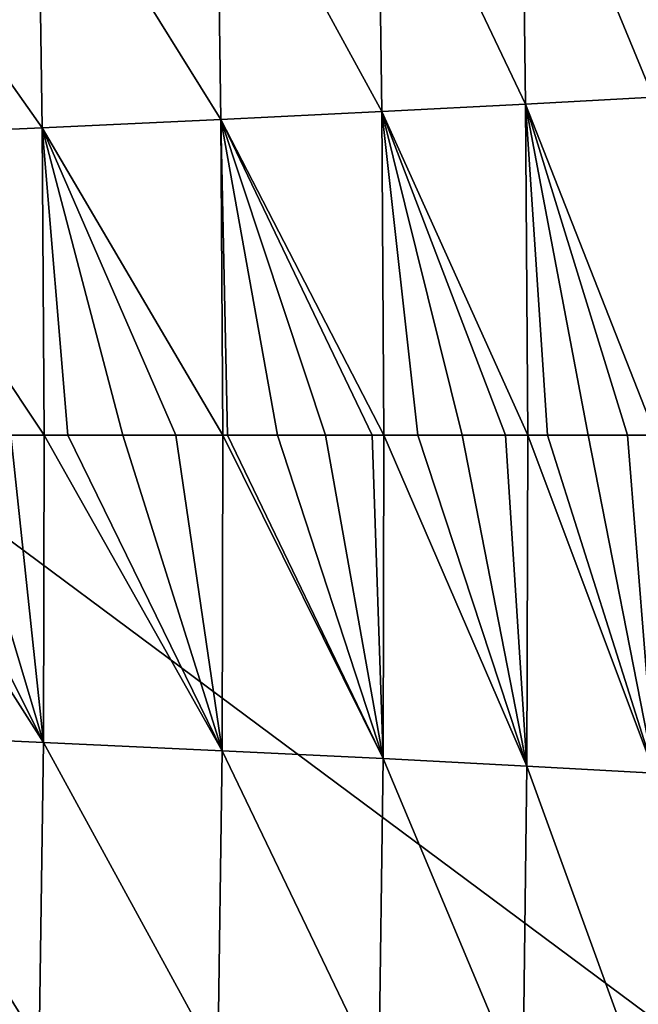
# Model space of a CAD drawing. Header units: metres. Extents: x -104 to 104, y -68 to 90.
# Tile 242 of 256: x 101.05 to 102.73, y 50.85 to 53.52. Entities that reach past the tile are written whole.
import ezdxf

# ---------------------------------------------------------------- set-up
doc = ezdxf.new("R2010")
doc.units = ezdxf.units.M
doc.layers.add('solid_FIT-BATH-153_SW0002', color=7, linetype='CONTINUOUS')

msp = doc.modelspace()

# ---------------------------------------------------------------- linework, layer by layer
at = {"layer": 'solid_FIT-BATH-153_SW0002'}
for points in [[(95.553673, 50.324856, 16.629944), (103.419243, 50.326092, 16.74663), (96.062462, 55.791603, 16.580244)], [(103.419243, 50.326092, 16.74663), (103.396858, 55.78376, 16.676132), (96.062462, 55.791603, 16.580244)], [(102.754555, 54.212578, -15.006332), (102.76622, 53.310032, -15.003633), (102.408134, 54.174648, -15.644266)], [(102.408134, 54.174648, -15.644266), (102.419762, 53.290977, -15.641608), (102.017593, 54.134541, -16.219284)], [(102.76622, 53.310032, -15.003633), (102.419762, 53.290977, -15.641608), (102.408134, 54.174648, -15.644266)], [(102.017593, 54.134541, -16.219284), (102.029114, 53.270836, -16.216696), (101.580879, 54.092064, -16.735239)], [(102.419762, 53.290977, -15.641608), (102.029114, 53.270836, -16.216696), (102.017593, 54.134541, -16.219284)], [(101.580879, 54.092064, -16.735239), (101.592224, 53.249504, -16.732744), (101.096245, 54.047043, -17.196016)], [(102.029114, 53.270836, -16.216696), (101.592224, 53.249504, -16.732744), (101.580879, 54.092064, -16.735239)], [(101.096245, 54.047043, -17.196016), (101.107353, 53.226894, -17.193638), (100.562263, 53.999325, -17.605541)], [(101.592224, 53.249504, -16.732744), (101.107353, 53.226894, -17.193638), (101.096245, 54.047043, -17.196016)], [(101.107353, 53.226894, -17.193638), (100.573059, 53.202915, -17.603308), (100.562263, 53.999325, -17.605541)], [(102.76622, 53.310032, -15.003633), (102.77182, 52.393456, -14.995865), (102.419762, 53.290977, -15.641608)], [(102.029114, 53.270836, -16.216696), (102.035004, 52.393456, -16.211178), (101.592224, 53.249504, -16.732744)], [(102.419762, 53.290977, -15.641608), (102.42556, 52.393456, -15.634997), (102.029114, 53.270836, -16.216696)], [(102.029114, 53.270836, -16.216696), (102.42556, 52.393456, -15.634997), (102.364998, 52.393456, -15.733073)], [(102.029114, 53.270836, -16.216696), (102.364998, 52.393456, -15.733073), (102.247742, 52.393456, -15.913261)], [(102.029114, 53.270836, -16.216696), (102.247742, 52.393456, -15.913261), (102.12709, 52.393456, -16.086489)], [(102.029114, 53.270836, -16.216696), (102.12709, 52.393456, -16.086489), (102.035004, 52.393456, -16.211178)], [(102.419762, 53.290977, -15.641608), (102.77182, 52.393456, -14.995865), (102.696609, 52.393456, -15.147432)], [(102.419762, 53.290977, -15.641608), (102.696609, 52.393456, -15.147432), (102.589302, 52.393456, -15.35072)], [(102.419762, 53.290977, -15.641608), (102.589302, 52.393456, -15.35072), (102.478798, 52.393456, -15.545739)], [(102.419762, 53.290977, -15.641608), (102.478798, 52.393456, -15.545739), (102.42556, 52.393456, -15.634997)], [(101.592224, 53.249504, -16.732744), (101.598213, 52.393456, -16.728081), (101.107353, 53.226894, -17.193638)], [(101.592224, 53.249504, -16.732744), (102.035004, 52.393456, -16.211178), (102.003639, 52.393456, -16.252254)], [(101.592224, 53.249504, -16.732744), (102.003639, 52.393456, -16.252254), (101.8769, 52.393456, -16.411547)], [(101.592224, 53.249504, -16.732744), (101.8769, 52.393456, -16.411547), (101.746193, 52.393456, -16.565399)], [(101.592224, 53.249504, -16.732744), (101.746193, 52.393456, -16.565399), (101.610756, 52.393456, -16.714733)], [(101.592224, 53.249504, -16.732744), (101.610756, 52.393456, -16.714733), (101.598213, 52.393456, -16.728081)], [(101.107353, 53.226894, -17.193638), (101.11348, 52.393456, -17.189631), (100.573059, 53.202915, -17.603308)], [(101.107353, 53.226894, -17.193638), (101.598213, 52.393456, -16.728081), (101.470596, 52.393456, -16.859514)], [(101.107353, 53.226894, -17.193638), (101.470596, 52.393456, -16.859514), (101.326553, 52.393456, -16.99894)], [(101.107353, 53.226894, -17.193638), (101.326553, 52.393456, -16.99894), (101.177727, 52.393456, -17.133966)], [(101.107353, 53.226894, -17.193638), (101.177727, 52.393456, -17.133966), (101.11348, 52.393456, -17.189631)], [(100.573059, 53.202915, -17.603308), (101.11348, 52.393456, -17.189631), (101.023033, 52.393456, -17.265488)], [(100.576622, 51.583885, -17.600853), (100.578987, 52.393456, -17.600092), (101.111053, 51.559898, -17.190481)], [(100.578987, 52.393456, -17.600092), (100.692513, 52.393456, -17.520046), (101.111053, 51.559898, -17.190481)], [(100.692513, 52.393456, -17.520046), (100.86129, 52.393456, -17.394283), (101.111053, 51.559898, -17.190481)], [(100.86129, 52.393456, -17.394283), (101.023033, 52.393456, -17.265488), (101.111053, 51.559898, -17.190481)], [(101.023033, 52.393456, -17.265488), (101.11348, 52.393456, -17.189631), (101.111053, 51.559898, -17.190481)], [(101.111053, 51.559898, -17.190481), (101.11348, 52.393456, -17.189631), (101.595978, 51.537281, -16.728765)], [(101.11348, 52.393456, -17.189631), (101.177727, 52.393456, -17.133966), (101.595978, 51.537281, -16.728765)], [(101.177727, 52.393456, -17.133966), (101.326553, 52.393456, -16.99894), (101.595978, 51.537281, -16.728765)], [(101.326553, 52.393456, -16.99894), (101.470596, 52.393456, -16.859514), (101.595978, 51.537281, -16.728765)], [(101.470596, 52.393456, -16.859514), (101.598213, 52.393456, -16.728081), (101.595978, 51.537281, -16.728765)], [(101.595978, 51.537281, -16.728765), (101.598213, 52.393456, -16.728081), (102.032852, 51.515942, -16.211767)], [(101.598213, 52.393456, -16.728081), (101.610756, 52.393456, -16.714733), (102.032852, 51.515942, -16.211767)], [(101.610756, 52.393456, -16.714733), (101.746193, 52.393456, -16.565399), (102.032852, 51.515942, -16.211767)], [(101.746193, 52.393456, -16.565399), (101.8769, 52.393456, -16.411547), (102.032852, 51.515942, -16.211767)], [(101.8769, 52.393456, -16.411547), (102.003639, 52.393456, -16.252254), (102.032852, 51.515942, -16.211767)], [(102.003639, 52.393456, -16.252254), (102.035004, 52.393456, -16.211178), (102.032852, 51.515942, -16.211767)], [(102.032852, 51.515942, -16.211767), (102.035004, 52.393456, -16.211178), (102.423416, 51.495796, -15.635586)], [(102.035004, 52.393456, -16.211178), (102.12709, 52.393456, -16.086489), (102.423416, 51.495796, -15.635586)], [(102.12709, 52.393456, -16.086489), (102.247742, 52.393456, -15.913261), (102.423416, 51.495796, -15.635586)], [(102.247742, 52.393456, -15.913261), (102.364998, 52.393456, -15.733073), (102.423416, 51.495796, -15.635586)], [(102.364998, 52.393456, -15.733073), (102.42556, 52.393456, -15.634997), (102.423416, 51.495796, -15.635586)], [(102.423416, 51.495796, -15.635586), (102.42556, 52.393456, -15.634997), (102.769737, 51.476734, -14.996367)], [(102.42556, 52.393456, -15.634997), (102.478798, 52.393456, -15.545739), (102.769737, 51.476734, -14.996367)], [(102.478798, 52.393456, -15.545739), (102.589302, 52.393456, -15.35072), (102.769737, 51.476734, -14.996367)], [(102.589302, 52.393456, -15.35072), (102.696609, 52.393456, -15.147432), (102.769737, 51.476734, -14.996367)], [(102.696609, 52.393456, -15.147432), (102.77182, 52.393456, -14.995865), (102.769737, 51.476734, -14.996367)], [(100.565826, 50.787369, -17.603086), (100.576622, 51.583885, -17.600853), (101.099945, 50.739632, -17.192862)], [(100.576622, 51.583885, -17.600853), (101.111053, 51.559898, -17.190481), (101.099945, 50.739632, -17.192862)], [(101.099945, 50.739632, -17.192862), (101.111053, 51.559898, -17.190481), (101.584633, 50.694599, -16.731262)], [(101.111053, 51.559898, -17.190481), (101.595978, 51.537281, -16.728765), (101.584633, 50.694599, -16.731262)], [(101.584633, 50.694599, -16.731262), (101.595978, 51.537281, -16.728765), (102.021324, 50.652107, -16.214355)], [(101.595978, 51.537281, -16.728765), (102.032852, 51.515942, -16.211767), (102.021324, 50.652107, -16.214355)], [(102.021324, 50.652107, -16.214355), (102.032852, 51.515942, -16.211767), (102.411789, 50.611984, -15.638244)], [(102.032852, 51.515942, -16.211767), (102.423416, 51.495796, -15.635586), (102.411789, 50.611984, -15.638244)], [(102.411789, 50.611984, -15.638244), (102.423416, 51.495796, -15.635586), (102.758072, 50.574047, -14.999067)], [(102.423416, 51.495796, -15.635586), (102.769737, 51.476734, -14.996367), (102.758072, 50.574047, -14.999067)]]:
    msp.add_3dface(points, dxfattribs=at)

doc.saveas('drawing.dxf')
